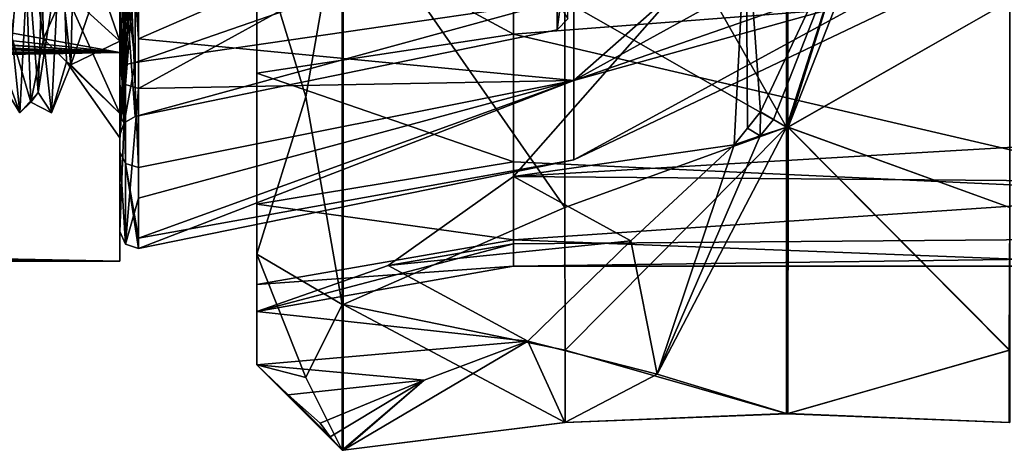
# Model space of a CAD drawing. Header units: millimetres. Extents: x -125 to 171, y -35 to 1363.
# Tile 135 of 256: x 113.83 to 125.34, y -22.4 to -17.37. Entities that reach past the tile are written whole.
import ezdxf

# ---------------------------------------------------------------- set-up
doc = ezdxf.new("R2010")
doc.units = ezdxf.units.MM
doc.header["$LTSCALE"] = 65.185185
for name, color, linetype in [('125', 7, 'CONTINUOUS'), ('129', 7, 'CONTINUOUS'), ('131', 7, 'CONTINUOUS'), ('132', 7, 'CONTINUOUS'), ('134', 7, 'CONTINUOUS'), ('2', 7, 'CONTINUOUS'), ('4', 7, 'CONTINUOUS'), ('67', 7, 'CONTINUOUS'), ('69', 7, 'CONTINUOUS'), ('70', 7, 'CONTINUOUS'), ('71', 7, 'CONTINUOUS'), ('729', 7, 'CONTINUOUS'), ('733', 7, 'CONTINUOUS'), ('734', 7, 'CONTINUOUS'), ('755', 7, 'CONTINUOUS'), ('758', 7, 'CONTINUOUS'), ('768', 7, 'CONTINUOUS'), ('864', 7, 'CONTINUOUS'), ('865', 7, 'CONTINUOUS'), ('866', 7, 'CONTINUOUS'), ('867', 7, 'CONTINUOUS'), ('868', 7, 'CONTINUOUS'), ('944', 7, 'CONTINUOUS'), ('945', 7, 'CONTINUOUS'), ('946', 7, 'CONTINUOUS'), ('947', 7, 'CONTINUOUS'), ('960', 7, 'CONTINUOUS'), ('961', 7, 'CONTINUOUS'), ('962', 7, 'CONTINUOUS'), ('963', 7, 'CONTINUOUS')]:
    doc.layers.add(name, color=color, linetype=linetype)

msp = doc.modelspace()

# ---------------------------------------------------------------- linework, layer by layer
at = {"layer": '125', "linetype": 'CONTINUOUS'}
for points in [[(125, -15.494, 6.418), (125, -13.944, 9.317), (120.306, -18.078, 5.874), (125, -15.494, 6.418)], [(120.306, -18.078, 5.874), (125, -13.944, 9.317), (120.306, -15.378, 11.173), (120.306, -18.078, 5.874)], [(120.306, -15.378, -11.173), (120.306, -18.078, -5.874), (115.218, -17.592, -9.685), (120.306, -15.378, -11.173)], [(115.218, -15.465, -12.81), (120.306, -15.378, -11.173), (115.218, -17.592, -9.685), (115.218, -15.465, -12.81)], [(120.306, -18.078, 5.874), (120.306, -15.378, 11.173), (115.218, -18.173, 8.545), (120.306, -18.078, 5.874)], [(115.218, -18.173, 8.545), (120.306, -15.378, 11.173), (115.218, -16.249, 11.799), (115.218, -18.173, 8.545)], [(120.306, -15.378, -11.173), (125, -15.494, -6.418), (120.306, -18.078, -5.874), (120.306, -15.378, -11.173)], [(125, -16.448, 3.272), (125, -15.494, 6.418), (120.306, -18.078, 5.874), (125, -16.448, 3.272)], [(125, -15.494, -6.418), (125, -16.448, -3.272), (120.306, -18.078, -5.874), (125, -15.494, -6.418)], [(125, -16.771), (125, -16.448, 3.272), (120.306, -19.008), (125, -16.771)], [(120.306, -19.008), (125, -16.448, 3.272), (120.306, -18.078, 5.874), (120.306, -19.008)], [(125, -16.448, -3.272), (125, -16.771), (120.306, -18.078, -5.874), (125, -16.448, -3.272)], [(120.306, -18.078, -5.874), (125, -16.771), (120.306, -19.008), (120.306, -18.078, -5.874)], [(115.218, -17.592, -9.685), (120.306, -18.078, -5.874), (115.218, -19.095, -6.216), (115.218, -17.592, -9.685)], [(120.306, -18.078, -5.874), (120.306, -19.008), (115.218, -19.922, -2.526), (120.306, -18.078, -5.874)], [(115.218, -19.095, -6.216), (120.306, -18.078, -5.874), (115.218, -19.922, -2.526), (115.218, -19.095, -6.216)], [(120.306, -19.008), (120.306, -18.078, 5.874), (115.218, -20.042, 1.252), (120.306, -19.008)], [(115.218, -20.042, 1.252), (120.306, -18.078, 5.874), (115.218, -19.453, 4.987), (115.218, -20.042, 1.252)], [(115.218, -19.453, 4.987), (120.306, -18.078, 5.874), (115.218, -18.173, 8.545), (115.218, -19.453, 4.987)], [(115.218, -19.922, -2.526), (120.306, -19.008), (115.218, -20.042, 1.252), (115.218, -19.922, -2.526)]]:
    msp.add_3dface(points, dxfattribs=at)
at = {"layer": '129', "linetype": 'CONTINUOUS'}
for points in [[(120.11, -17.152, -3.412), (120.11, -16.157, -6.693), (115.181, -17.869, -5.085), (120.11, -17.152, -3.412)], [(115.181, -17.869, -5.085), (120.11, -16.157, -6.693), (115.181, -16.631, -8.282), (115.181, -17.869, -5.085)], [(120.11, -16.157, 6.693), (120.11, -17.152, 3.412), (115.181, -17.869, 5.084), (120.11, -16.157, 6.693)], [(115.181, -16.631, 8.281), (120.11, -16.157, 6.693), (115.181, -17.869, 5.084), (115.181, -16.631, 8.281)], [(120.11, -17.488), (120.11, -17.152, -3.412), (115.181, -18.499, -1.715), (120.11, -17.488)], [(115.181, -18.499, -1.715), (120.11, -17.152, -3.412), (115.181, -17.869, -5.085), (115.181, -18.499, -1.715)], [(120.11, -17.152, 3.412), (120.11, -17.488), (115.181, -18.499, 1.714), (120.11, -17.152, 3.412)], [(115.181, -17.869, 5.084), (120.11, -17.152, 3.412), (115.181, -18.499, 1.714), (115.181, -17.869, 5.084)], [(115.181, -18.499, 1.714), (120.11, -17.488), (115.181, -18.499, -1.715), (115.181, -18.499, 1.714)]]:
    msp.add_3dface(points, dxfattribs=at)
at = {"layer": '131', "linetype": 'CONTINUOUS'}
for points in [[(115, -13.609, 14.495), (115, -17.989, 8.468), (115.065, -13.713, 14.599), (115, -13.609, 14.495)], [(115.065, -13.713, 14.599), (115, -17.989, 8.468), (115.065, -18.125, 8.525), (115.065, -13.713, 14.599)], [(115.218, -13.75, 14.636), (115.065, -13.713, 14.599), (115.065, -18.125, 8.525), (115.218, -13.75, 14.636)], [(115.218, -16.249, 11.799), (115.218, -13.75, 14.636), (115.065, -18.125, 8.525), (115.218, -16.249, 11.799)], [(115, -18.911, -6.139), (115, -15.324, -12.669), (115.065, -19.048, -6.196), (115, -18.911, -6.139)], [(115.065, -19.048, -6.196), (115, -15.324, -12.669), (115.065, -15.428, -12.774), (115.065, -19.048, -6.196)], [(115.218, -15.465, -12.81), (115.218, -17.592, -9.685), (115.065, -15.428, -12.774), (115.218, -15.465, -12.81)], [(115.218, -17.592, -9.685), (115.218, -19.095, -6.216), (115.065, -15.428, -12.774), (115.218, -17.592, -9.685)], [(115.218, -19.095, -6.216), (115.065, -19.048, -6.196), (115.065, -15.428, -12.774), (115.218, -19.095, -6.216)], [(115.218, -18.173, 8.545), (115.218, -16.249, 11.799), (115.065, -18.125, 8.525), (115.218, -18.173, 8.545)], [(115, -17.989, 8.468), (115, -19.843, 1.252), (115.065, -18.125, 8.525), (115, -17.989, 8.468)], [(115.065, -18.125, 8.525), (115, -19.843, 1.252), (115.065, -19.991, 1.252), (115.065, -18.125, 8.525)], [(115.218, -18.173, 8.545), (115.065, -18.125, 8.525), (115.065, -19.991, 1.252), (115.218, -18.173, 8.545)], [(115.218, -19.453, 4.987), (115.218, -18.173, 8.545), (115.065, -19.991, 1.252), (115.218, -19.453, 4.987)], [(115, -19.843, 1.252), (115, -18.911, -6.139), (115.065, -19.991, 1.252), (115, -19.843, 1.252)], [(115.065, -19.991, 1.252), (115, -18.911, -6.139), (115.065, -19.048, -6.196), (115.065, -19.991, 1.252)], [(115.218, -19.095, -6.216), (115.218, -19.922, -2.526), (115.065, -19.048, -6.196), (115.218, -19.095, -6.216)], [(115.218, -19.922, -2.526), (115.218, -20.042, 1.252), (115.065, -19.048, -6.196), (115.218, -19.922, -2.526)], [(115.218, -20.042, 1.252), (115.065, -19.991, 1.252), (115.065, -19.048, -6.196), (115.218, -20.042, 1.252)], [(115.218, -20.042, 1.252), (115.218, -19.453, 4.987), (115.065, -19.991, 1.252), (115.218, -20.042, 1.252)]]:
    msp.add_3dface(points, dxfattribs=at)
at = {"layer": '132', "linetype": 'CONTINUOUS'}
for points in [[(115, -16.662, -8.66), (115, -17.395, -7.072), (115.052, -14.781, -11.362), (115, -16.662, -8.66)], [(115, -17.395, -7.072), (115, -17.978, -5.423), (115.052, -14.781, -11.362), (115, -17.395, -7.072)], [(115.052, -14.781, -11.362), (115, -17.978, -5.423), (115.052, -17.895, -5.23), (115.052, -14.781, -11.362)], [(115.181, -14.826, -11.197), (115.052, -14.781, -11.362), (115.052, -17.895, -5.23), (115.181, -14.826, -11.197)], [(115.181, -16.631, -8.282), (115.181, -14.826, -11.197), (115.052, -17.895, -5.23), (115.181, -16.631, -8.282)], [(115.181, -16.631, 8.281), (115.181, -17.869, 5.084), (115.052, -16.724, 8.238), (115.181, -16.631, 8.281)], [(115.181, -17.869, -5.085), (115.181, -16.631, -8.282), (115.052, -17.895, -5.23), (115.181, -17.869, -5.085)], [(115.052, -18.573, 1.614), (115, -16.887, 8.211), (115.052, -16.724, 8.238), (115.052, -18.573, 1.614)], [(115.181, -17.869, 5.084), (115.181, -18.499, 1.714), (115.052, -16.724, 8.238), (115.181, -17.869, 5.084)], [(115.181, -18.499, 1.714), (115.052, -18.573, 1.614), (115.052, -16.724, 8.238), (115.181, -18.499, 1.714)], [(115, -17.578, 6.604), (115, -16.887, 8.211), (115.052, -18.573, 1.614), (115, -17.578, 6.604)], [(115, -18.116, 4.939), (115, -17.578, 6.604), (115.052, -18.573, 1.614), (115, -18.116, 4.939)], [(115, -17.978, -5.423), (115, -18.404, -3.726), (115.052, -17.895, -5.23), (115, -17.978, -5.423)], [(115, -18.404, -3.726), (115, -18.671, -1.997), (115.052, -17.895, -5.23), (115, -18.404, -3.726)], [(115, -18.671, -1.997), (115, -18.776, -0.251), (115.052, -17.895, -5.23), (115, -18.671, -1.997)], [(115, -18.776, -0.251), (115, -18.718, 1.497), (115.052, -17.895, -5.23), (115, -18.776, -0.251)], [(115.052, -17.895, -5.23), (115, -18.718, 1.497), (115.052, -18.573, 1.614), (115.052, -17.895, -5.23)], [(115.181, -18.499, -1.715), (115.181, -17.869, -5.085), (115.052, -18.573, 1.614), (115.181, -18.499, -1.715)], [(115.181, -17.869, -5.085), (115.052, -17.895, -5.23), (115.052, -18.573, 1.614), (115.181, -17.869, -5.085)], [(115, -18.497, 3.232), (115, -18.116, 4.939), (115.052, -18.573, 1.614), (115, -18.497, 3.232)], [(115, -18.718, 1.497), (115, -18.497, 3.232), (115.052, -18.573, 1.614), (115, -18.718, 1.497)], [(115.181, -18.499, 1.714), (115.181, -18.499, -1.715), (115.052, -18.573, 1.614), (115.181, -18.499, 1.714)]]:
    msp.add_3dface(points, dxfattribs=at)
at = {"layer": '134', "linetype": 'CONTINUOUS'}
for points in [[(120.11, -17.152, -3.412), (120.11, -17.488), (120.235, -16.509, -5.364), (120.11, -17.152, -3.412)], [(120.11, -17.488), (120.235, -17.358), (120.235, -16.509, -5.364), (120.11, -17.488)], [(120.11, -17.488), (120.11, -17.152, 3.412), (120.235, -17.358), (120.11, -17.488)]]:
    msp.add_3dface(points, dxfattribs=at)
at = {"layer": '2', "color": 7, "linetype": 'CONTINUOUS', "true_color": 0xe0f2ff}
for points in [[(115, -17.753, -10.25), (115, -13.177, -15.704), (115, -15.324, -12.669), (115, -17.753, -10.25)], [(115, -13.177, 15.704), (115, -17.753, 10.25), (115, -13.609, 14.495), (115, -13.177, 15.704)], [(115, -13.609, 14.495), (115, -17.753, 10.25), (115, -17.989, 8.468), (115, -13.609, 14.495)], [(115, -18.911, -6.139), (115, -17.753, -10.25), (115, -15.324, -12.669), (115, -18.911, -6.139)], [(115, -17.619, 6.413), (115, -16.238, 9.375), (115, -17.578, 6.604), (115, -17.619, 6.413)], [(115, -17.578, 6.604), (115, -16.238, 9.375), (115, -16.887, 8.211), (115, -17.578, 6.604)], [(115, -16.238, -9.375), (115, -17.619, -6.413), (115, -16.662, -8.66), (115, -16.238, -9.375)], [(115, -16.662, -8.66), (115, -17.619, -6.413), (115, -17.395, -7.072), (115, -16.662, -8.66)], [(115, -17.395, -7.072), (115, -17.619, -6.413), (115, -17.978, -5.423), (115, -17.395, -7.072)], [(115, -18.116, 4.939), (115, -17.619, 6.413), (115, -17.578, 6.604), (115, -18.116, 4.939)], [(115, -18.465, 3.256), (115, -17.619, 6.413), (115, -18.116, 4.939), (115, -18.465, 3.256)], [(115, -17.619, -6.413), (115, -18.465, -3.256), (115, -17.978, -5.423), (115, -17.619, -6.413)], [(115, -20.189, -3.56), (115, -17.753, -10.25), (115, -18.911, -6.139), (115, -20.189, -3.56)], [(115, -17.753, 10.25), (115, -20.189, 3.56), (115, -17.989, 8.468), (115, -17.753, 10.25)], [(115, -17.978, -5.423), (115, -18.465, -3.256), (115, -18.404, -3.726), (115, -17.978, -5.423)], [(115, -17.989, 8.468), (115, -20.189, 3.56), (115, -19.843, 1.252), (115, -17.989, 8.468)], [(115, -18.497, 3.232), (115, -18.465, 3.256), (115, -18.116, 4.939), (115, -18.497, 3.232)], [(115, -18.404, -3.726), (115, -18.465, -3.256), (115, -18.671, -1.997), (115, -18.404, -3.726)], [(115, -18.75, 0), (115, -18.465, 3.256), (115, -18.718, 1.497), (115, -18.75, 0)], [(115, -18.718, 1.497), (115, -18.465, 3.256), (115, -18.497, 3.232), (115, -18.718, 1.497)], [(115, -18.465, -3.256), (115, -18.75, 0), (115, -18.671, -1.997), (115, -18.465, -3.256)], [(115, -18.671, -1.997), (115, -18.75, 0), (115, -18.776, -0.251), (115, -18.671, -1.997)], [(115, -18.776, -0.251), (115, -18.75, 0), (115, -18.718, 1.497), (115, -18.776, -0.251)], [(115, -20.189, 3.56), (115, -20.189, -3.56), (115, -18.911, -6.139), (115, -20.189, 3.56)], [(115, -19.843, 1.252), (115, -20.189, 3.56), (115, -18.911, -6.139), (115, -19.843, 1.252)]]:
    msp.add_3dface(points, dxfattribs=at)
at = {"layer": '4', "color": 7, "linetype": 'CONTINUOUS', "true_color": 0xe0f2ff}
for points in [[(115, -13.177, 15.704), (-0.08, -17, 11.456), (3.46, -17.379, 10.874), (115, -13.177, 15.704)], [(115, -17.753, 10.25), (115, -13.177, 15.704), (3.46, -17.379, 10.874), (115, -17.753, 10.25)], [(115, -13.177, -15.704), (115, -17.753, -10.25), (90.285, -13.297, -15.603), (115, -13.177, -15.704)], [(90.285, -13.297, -15.603), (115, -17.753, -10.25), (87.133, -14.692, -14.297), (90.285, -13.297, -15.603)], [(87.133, -14.692, -14.297), (115, -17.753, -10.25), (84.211, -15.621, -13.275), (87.133, -14.692, -14.297)], [(84.211, -15.621, -13.275), (115, -17.753, -10.25), (83.839, -15.718, -13.16), (84.211, -15.621, -13.275)], [(83.839, -15.718, -13.16), (115, -17.753, -10.25), (80.692, -16.362, -12.35), (83.839, -15.718, -13.16)], [(80.692, -16.362, -12.35), (115, -17.753, -10.25), (77.767, -16.7, -11.89), (80.692, -16.362, -12.35)], [(77.767, -16.7, -11.89), (115, -17.753, -10.25), (74.998, -16.803, -11.743), (77.767, -16.7, -11.89)], [(74.998, -16.803, -11.743), (115, -17.753, -10.25), (-1.181, -17.044, -11.391), (74.998, -16.803, -11.743)], [(-1.181, -17.044, -11.391), (115, -17.753, -10.25), (2.41, -17.183, -11.181), (-1.181, -17.044, -11.391)], [(2.41, -17.183, -11.181), (115, -17.753, -10.25), (5.668, -18.038, -9.742), (2.41, -17.183, -11.181)], [(6.534, -18.395, 9.049), (115, -17.753, 10.25), (3.46, -17.379, 10.874), (6.534, -18.395, 9.049)], [(115, -17.753, -10.25), (115, -20.189, -3.56), (5.668, -18.038, -9.742), (115, -17.753, -10.25)], [(8.784, -19.627, 5.919), (115, -17.753, 10.25), (6.534, -18.395, 9.049), (8.784, -19.627, 5.919)], [(115, -20.189, 3.56), (115, -17.753, 10.25), (8.784, -19.627, 5.919), (115, -20.189, 3.56)], [(5.668, -18.038, -9.742), (115, -20.189, -3.56), (8.2, -19.261, -7.018), (5.668, -18.038, -9.742)], [(8.2, -19.261, -7.018), (115, -20.189, -3.56), (9.698, -20.274, -3.036), (8.2, -19.261, -7.018)], [(9.905, -20.435, 1.633), (115, -20.189, 3.56), (8.784, -19.627, 5.919), (9.905, -20.435, 1.633)], [(115, -20.189, -3.56), (115, -20.189, 3.56), (9.698, -20.274, -3.036), (115, -20.189, -3.56)], [(9.698, -20.274, -3.036), (115, -20.189, 3.56), (9.905, -20.435, 1.633), (9.698, -20.274, -3.036)]]:
    msp.add_3dface(points, dxfattribs=at)
at = {"layer": '67', "color": 7, "linetype": 'CONTINUOUS', "true_color": 0xe0f2ff}
for points in [[(115, -16.238, 9.375), (115, -17.619, 6.413), (114.327, -15.676, 9.004), (115, -16.238, 9.375)], [(114.327, -15.676, 9.004), (115, -17.619, 6.413), (114.353, -17.026, 6.151), (114.327, -15.676, 9.004)], [(114.429, -17.895, -3.201), (115, -16.238, -9.375), (114.48, -15.768, -9.15), (114.429, -17.895, -3.201)], [(115, -17.619, -6.413), (115, -16.238, -9.375), (114.429, -17.895, -3.201), (115, -17.619, -6.413)], [(115, -17.619, 6.413), (115, -18.465, 3.256), (114.353, -17.026, 6.151), (115, -17.619, 6.413)], [(114.353, -17.026, 6.151), (115, -18.465, 3.256), (114.378, -17.861, 3.104), (114.353, -17.026, 6.151)], [(115, -18.465, -3.256), (115, -17.619, -6.413), (114.429, -17.895, -3.201), (115, -18.465, -3.256)], [(115, -18.465, 3.256), (115, -18.75, 0), (114.378, -17.861, 3.104), (115, -18.465, 3.256)], [(115, -18.75, 0), (115, -18.465, -3.256), (114.378, -17.861, 3.104), (115, -18.75, 0)], [(114.378, -17.861, 3.104), (115, -18.465, -3.256), (114.429, -17.895, -3.201), (114.378, -17.861, 3.104)]]:
    msp.add_3dface(points, dxfattribs=at)
at = {"layer": '69', "color": 7, "linetype": 'CONTINUOUS', "true_color": 0xe0f2ff}
for points in [[(113.925, -16.645, -8.073), (113.396, -17.256, -4.16), (113.833, -18.457, -1.252), (113.925, -16.645, -8.073)], [(113.396, -17.256, -4.16), (113.31, -17.612, 2.211), (113.833, -18.457, -1.252), (113.396, -17.256, -4.16)], [(113.833, -18.457, -1.252), (113.31, -17.612, 2.211), (113.742, -17.583, 5.752), (113.833, -18.457, -1.252)]]:
    msp.add_3dface(points, dxfattribs=at)
at = {"layer": '70', "color": 7, "linetype": 'CONTINUOUS', "true_color": 0xe0f2ff}
for points in [[(113.742, -17.583, 5.752), (113.65, -14.149, 11.918), (113.87, -15.922, 9.615), (113.742, -17.583, 5.752)], [(114.108, -17.593, 5.722), (113.87, -15.922, 9.615), (114.016, -14.168, 11.895), (114.108, -17.593, 5.722)], [(114.137, -15.6, -10.129), (113.925, -16.645, -8.073), (114.048, -18.219, -3.747), (114.137, -15.6, -10.129)], [(114.137, -15.6, -10.129), (114.048, -18.219, -3.747), (114.291, -16.63, -8.105), (114.137, -15.6, -10.129)], [(113.959, -18.331, 3.151), (113.742, -17.583, 5.752), (113.87, -15.922, 9.615), (113.959, -18.331, 3.151)], [(113.959, -18.331, 3.151), (113.87, -15.922, 9.615), (114.108, -17.593, 5.722), (113.959, -18.331, 3.151)], [(113.925, -16.645, -8.073), (113.833, -18.457, -1.252), (114.048, -18.219, -3.747), (113.925, -16.645, -8.073)], [(114.291, -16.63, -8.105), (114.048, -18.219, -3.747), (114.2, -18.455, -1.285), (114.291, -16.63, -8.105)], [(113.833, -18.457, -1.252), (113.742, -17.583, 5.752), (113.959, -18.331, 3.151), (113.833, -18.457, -1.252)], [(114.2, -18.455, -1.285), (113.959, -18.331, 3.151), (114.108, -17.593, 5.722), (114.2, -18.455, -1.285)], [(114.048, -18.219, -3.747), (113.833, -18.457, -1.252), (113.959, -18.331, 3.151), (114.048, -18.219, -3.747)], [(114.048, -18.219, -3.747), (113.959, -18.331, 3.151), (114.2, -18.455, -1.285), (114.048, -18.219, -3.747)]]:
    msp.add_3dface(points, dxfattribs=at)
at = {"layer": '71', "color": 7, "linetype": 'CONTINUOUS', "true_color": 0xe0f2ff}
for points in [[(114.353, -17.026, 6.151), (114.108, -17.593, 5.722), (114.016, -14.168, 11.895), (114.353, -17.026, 6.151)], [(114.429, -17.895, -3.201), (114.48, -15.768, -9.15), (114.291, -16.63, -8.105), (114.429, -17.895, -3.201)], [(114.429, -17.895, -3.201), (114.291, -16.63, -8.105), (114.2, -18.455, -1.285), (114.429, -17.895, -3.201)], [(114.353, -17.026, 6.151), (114.378, -17.861, 3.104), (114.108, -17.593, 5.722), (114.353, -17.026, 6.151)], [(114.378, -17.861, 3.104), (114.2, -18.455, -1.285), (114.108, -17.593, 5.722), (114.378, -17.861, 3.104)], [(114.378, -17.861, 3.104), (114.429, -17.895, -3.201), (114.2, -18.455, -1.285), (114.378, -17.861, 3.104)]]:
    msp.add_3dface(points, dxfattribs=at)
at = {"layer": '729', "linetype": 'CONTINUOUS'}
for points in [[(119.6, -17.537, 10.125), (119.6, -15.512, 13.017), (127.6, -16.919, 11.128), (119.6, -17.537, 10.125)], [(127.6, -19.399, 5.808), (119.6, -17.537, 10.125), (127.6, -16.919, 11.128), (127.6, -19.399, 5.808)], [(119.6, -19.029, 6.926), (119.6, -17.537, 10.125), (127.6, -19.399, 5.808), (119.6, -19.029, 6.926)], [(119.6, -19.942, 3.516), (119.6, -19.029, 6.926), (127.6, -19.399, 5.808), (119.6, -19.942, 3.516)], [(127.6, -20.25), (119.6, -19.942, 3.516), (127.6, -19.399, 5.808), (127.6, -20.25)], [(119.6, -20.25), (119.6, -19.942, 3.516), (127.6, -20.25), (119.6, -20.25)]]:
    msp.add_3dface(points, dxfattribs=at)
at = {"layer": '733', "linetype": 'CONTINUOUS'}
for points in [[(116.6, -17.995, 10.39), (116.6, -16.393, 13.756), (116.6, -15.918, 13.357), (116.6, -17.995, 10.39)], [(116.6, -20.109, 7.319), (116.6, -16.393, 13.756), (116.6, -17.995, 10.39), (116.6, -20.109, 7.319)], [(116.6, -19.526, 7.107), (116.6, -20.109, 7.319), (116.6, -17.995, 10.39), (116.6, -19.526, 7.107)], [(116.6, -20.463, 3.608), (116.6, -20.109, 7.319), (116.6, -19.526, 7.107), (116.6, -20.463, 3.608)], [(116.6, -21.4), (116.6, -20.109, 7.319), (116.6, -20.463, 3.608), (116.6, -21.4)], [(116.6, -20.779), (116.6, -21.4), (116.6, -20.463, 3.608), (116.6, -20.779)]]:
    msp.add_3dface(points, dxfattribs=at)
at = {"layer": '734', "linetype": 'CONTINUOUS'}
for points in [[(122.32, -16.111, -12.268), (119.6, -19.201, -6.434), (168.1, -16.35, -11.947), (122.32, -16.111, -12.268)], [(168.1, -16.35, -11.947), (119.6, -19.201, -6.434), (168.1, -19.595, -5.11), (168.1, -16.35, -11.947)], [(119.6, -19.201, -6.434), (119.6, -19.986, -3.259), (168.1, -19.595, -5.11), (119.6, -19.201, -6.434)], [(119.6, -20.25), (127.6, -20.25), (168.1, -19.595, -5.11), (119.6, -20.25)], [(119.6, -19.986, -3.259), (119.6, -20.25), (168.1, -19.595, -5.11), (119.6, -19.986, -3.259)]]:
    msp.add_3dface(points, dxfattribs=at)
at = {"layer": '755', "linetype": 'CONTINUOUS'}
for points in [[(119.6, -15.512, 13.017), (119.6, -17.537, 10.125), (116.6, -15.918, 13.357), (119.6, -15.512, 13.017)], [(119.6, -17.537, 10.125), (116.6, -17.995, 10.39), (116.6, -15.918, 13.357), (119.6, -17.537, 10.125)], [(119.6, -17.537, 10.125), (119.6, -19.029, 6.926), (116.6, -17.995, 10.39), (119.6, -17.537, 10.125)], [(119.6, -19.029, 6.926), (116.6, -19.526, 7.107), (116.6, -17.995, 10.39), (119.6, -19.029, 6.926)], [(119.6, -19.029, 6.926), (119.6, -19.942, 3.516), (116.6, -19.526, 7.107), (119.6, -19.029, 6.926)], [(119.6, -19.986, -3.259), (119.6, -19.201, -6.434), (118.136, -20.242, -3.294), (119.6, -19.986, -3.259)], [(119.6, -19.942, 3.516), (116.6, -20.463, 3.608), (116.6, -19.526, 7.107), (119.6, -19.942, 3.516)], [(119.6, -19.942, 3.516), (119.6, -20.25), (116.6, -20.463, 3.608), (119.6, -19.942, 3.516)], [(116.6, -20.779), (119.6, -20.25), (119.6, -19.986, -3.259), (116.6, -20.779)], [(116.6, -20.779), (119.6, -19.986, -3.259), (118.136, -20.242, -3.294), (116.6, -20.779)], [(119.6, -20.25), (116.6, -20.779), (116.6, -20.463, 3.608), (119.6, -20.25)]]:
    msp.add_3dface(points, dxfattribs=at)
at = {"layer": '758', "linetype": 'CONTINUOUS'}
for points in [[(117.6, -15.839, 15.839), (116.6, -16.393, 13.756), (117.173, -18.269, 12.208), (117.6, -15.839, 15.839)], [(116.6, -16.393, 13.756), (116.6, -20.109, 7.319), (117.173, -18.269, 12.208), (116.6, -16.393, 13.756)], [(117.173, -18.269, 12.208), (116.6, -20.109, 7.319), (117.6, -20.695, 8.572), (117.173, -18.269, 12.208)], [(116.6, -20.109, 7.319), (116.6, -21.4), (117.173, -21.55, 4.288), (116.6, -20.109, 7.319)], [(117.6, -20.695, 8.572), (116.6, -20.109, 7.319), (117.173, -21.55, 4.288), (117.6, -20.695, 8.572)], [(117.173, -21.55, 4.288), (116.6, -21.4), (117.6, -22.4), (117.173, -21.55, 4.288)], [(117.6, -22.4), (116.6, -21.4), (116.967, -21.753, -0.787), (117.6, -22.4)], [(117.457, -22.243, -0.793), (117.6, -22.4), (116.967, -21.753, -0.787), (117.457, -22.243, -0.793)], [(117.342, -22.085, -1.592), (117.457, -22.243, -0.793), (116.967, -21.753, -0.787), (117.342, -22.085, -1.592)]]:
    msp.add_3dface(points, dxfattribs=at)
at = {"layer": '768', "linetype": 'CONTINUOUS'}
for points in [[(122.489, -18.444, -12.628), (122.32, -16.111, -12.268), (123.628, -16.015, -15.071), (122.489, -18.444, -12.628)], [(119.6, -19.201, -6.434), (122.32, -16.111, -12.268), (122.18, -18.83, -11.966), (119.6, -19.201, -6.434)], [(122.18, -18.83, -11.966), (122.32, -16.111, -12.268), (122.334, -18.637, -12.297), (122.18, -18.83, -11.966)], [(122.334, -18.637, -12.297), (122.32, -16.111, -12.268), (122.489, -18.444, -12.628), (122.334, -18.637, -12.297)], [(120.973, -19.953, -9.378), (119.6, -19.201, -6.434), (122.18, -18.83, -11.966), (120.973, -19.953, -9.378)], [(118.136, -20.242, -3.294), (119.6, -19.201, -6.434), (120.973, -19.953, -9.378), (118.136, -20.242, -3.294)], [(119.767, -21.126, -6.791), (118.136, -20.242, -3.294), (120.973, -19.953, -9.378), (119.767, -21.126, -6.791)], [(116.6, -20.779), (118.136, -20.242, -3.294), (119.767, -21.126, -6.791), (116.6, -20.779)], [(116.6, -21.4), (116.6, -20.779), (119.767, -21.126, -6.791), (116.6, -21.4)], [(118.556, -21.581, -4.195), (116.6, -21.4), (119.767, -21.126, -6.791), (118.556, -21.581, -4.195)], [(116.967, -21.753, -0.787), (116.6, -21.4), (118.556, -21.581, -4.195), (116.967, -21.753, -0.787)], [(117.342, -22.085, -1.592), (116.967, -21.753, -0.787), (118.556, -21.581, -4.195), (117.342, -22.085, -1.592)]]:
    msp.add_3dface(points, dxfattribs=at)
at = {"layer": '864', "linetype": 'CONTINUOUS'}
for points in [[(122.79, -12.445, 18.625), (120.2, -14.074, 17.149), (122.79, -18.625, 12.445), (122.79, -12.445, 18.625)], [(122.798, -12.445, 18.625), (122.79, -12.445, 18.625), (122.798, -18.625, 12.445), (122.798, -12.445, 18.625)], [(122.798, -18.625, 12.445), (122.79, -12.445, 18.625), (122.79, -18.625, 12.445), (122.798, -18.625, 12.445)], [(122.806, -12.444, 18.626), (122.798, -12.445, 18.625), (122.806, -18.625, 12.446), (122.806, -12.444, 18.626)], [(122.806, -18.625, 12.446), (122.798, -12.445, 18.625), (122.798, -18.625, 12.445), (122.806, -18.625, 12.446)], [(125.4, -17.149, 14.074), (122.806, -12.444, 18.626), (122.806, -18.625, 12.446), (125.4, -17.149, 14.074)], [(122.79, -18.625, 12.445), (120.2, -14.074, 17.149), (120.2, -17.149, 14.074), (122.79, -18.625, 12.445)]]:
    msp.add_3dface(points, dxfattribs=at)
at = {"layer": '865', "linetype": 'CONTINUOUS'}
for points in [[(122.79, -18.625, 12.445), (120.2, -19.565, 10.458), (120.205, -21.23, 6.435), (122.79, -18.625, 12.445)], [(122.8, -21.973, 4.362), (122.79, -18.625, 12.445), (120.205, -21.23, 6.435), (122.8, -21.973, 4.362)], [(122.798, -18.625, 12.445), (122.79, -18.625, 12.445), (122.8, -21.973, 4.362), (122.798, -18.625, 12.445)], [(122.806, -18.625, 12.446), (122.798, -18.625, 12.445), (122.8, -21.973, 4.362), (122.806, -18.625, 12.446)], [(125.395, -21.23, 6.435), (122.806, -18.625, 12.446), (122.8, -21.973, 4.362), (125.395, -21.23, 6.435)], [(125.4, -19.565, 10.458), (122.806, -18.625, 12.446), (125.395, -21.23, 6.435), (125.4, -19.565, 10.458)], [(120.2, -19.565, 10.458), (117.61, -20.695, 8.572), (120.205, -21.23, 6.435), (120.2, -19.565, 10.458)]]:
    msp.add_3dface(points, dxfattribs=at)
at = {"layer": '866', "linetype": 'CONTINUOUS'}
for points in [[(122.79, -21.97, -4.37), (120.205, -22.077, 2.179), (120.2, -22.077, -2.174), (122.79, -21.97, -4.37)], [(122.8, -21.973, 4.362), (120.205, -22.077, 2.179), (122.798, -21.97, -4.37), (122.8, -21.973, 4.362)], [(122.798, -21.97, -4.37), (120.205, -22.077, 2.179), (122.79, -21.97, -4.37), (122.798, -21.97, -4.37)], [(122.806, -21.97, -4.369), (122.8, -21.973, 4.362), (122.798, -21.97, -4.37), (122.806, -21.97, -4.369)], [(125.395, -22.077, 2.179), (122.8, -21.973, 4.362), (122.806, -21.97, -4.369), (125.395, -22.077, 2.179)], [(125.4, -22.077, -2.174), (125.395, -22.077, 2.179), (122.806, -21.97, -4.369), (125.4, -22.077, -2.174)], [(120.205, -22.077, 2.179), (117.61, -22.4, 0), (120.2, -22.077, -2.174), (120.205, -22.077, 2.179)]]:
    msp.add_3dface(points, dxfattribs=at)
at = {"layer": '867', "linetype": 'CONTINUOUS'}
for points in [[(122.79, -21.97, -4.37), (121.28, -21.512, -5.571), (122.79, -18.625, -12.445), (122.79, -21.97, -4.37)], [(122.79, -18.625, -12.445), (121.28, -21.512, -5.571), (122.485, -18.727, -12.205), (122.79, -18.625, -12.445)], [(122.798, -21.97, -4.37), (122.79, -21.97, -4.37), (122.8, -18.625, -12.445), (122.798, -21.97, -4.37)], [(122.8, -18.625, -12.445), (122.79, -21.97, -4.37), (122.79, -18.625, -12.445), (122.8, -18.625, -12.445)], [(122.806, -21.97, -4.369), (122.798, -21.97, -4.37), (122.8, -18.625, -12.445), (122.806, -21.97, -4.369)], [(122.81, -18.625, -12.445), (122.806, -21.97, -4.369), (122.8, -18.625, -12.445), (122.81, -18.625, -12.445)], [(125.4, -21.229, -6.44), (122.806, -21.97, -4.369), (122.81, -18.625, -12.445), (125.4, -21.229, -6.44)], [(125.4, -19.565, -10.458), (125.4, -21.229, -6.44), (122.81, -18.625, -12.445), (125.4, -19.565, -10.458)], [(121.28, -21.512, -5.571), (122.18, -18.83, -11.966), (122.485, -18.727, -12.205), (121.28, -21.512, -5.571)], [(120.973, -19.953, -9.378), (122.18, -18.83, -11.966), (121.28, -21.512, -5.571), (120.973, -19.953, -9.378)], [(119.767, -21.126, -6.791), (120.973, -19.953, -9.378), (121.28, -21.512, -5.571), (119.767, -21.126, -6.791)]]:
    msp.add_3dface(points, dxfattribs=at)
at = {"layer": '868', "linetype": 'CONTINUOUS'}
for points in [[(123.628, -16.015, -15.071), (124.759, -13.659, -17.497), (122.81, -18.625, -12.445), (123.628, -16.015, -15.071)], [(122.81, -18.625, -12.445), (124.759, -13.659, -17.497), (125.4, -17.149, -14.074), (122.81, -18.625, -12.445)], [(122.489, -18.444, -12.628), (123.628, -16.015, -15.071), (122.639, -18.534, -12.536), (122.489, -18.444, -12.628)], [(123.628, -16.015, -15.071), (122.79, -18.625, -12.445), (122.639, -18.534, -12.536), (123.628, -16.015, -15.071)], [(123.628, -16.015, -15.071), (122.8, -18.625, -12.445), (122.79, -18.625, -12.445), (123.628, -16.015, -15.071)], [(123.628, -16.015, -15.071), (122.81, -18.625, -12.445), (122.8, -18.625, -12.445), (123.628, -16.015, -15.071)]]:
    msp.add_3dface(points, dxfattribs=at)
at = {"layer": '944', "linetype": 'CONTINUOUS'}
msp.add_3dface([(125.4, -17.149, 14.074), (122.806, -18.625, 12.446), (125.4, -19.565, 10.458), (125.4, -17.149, 14.074)], dxfattribs=at)
at = {"layer": '945', "linetype": 'CONTINUOUS'}
msp.add_3dface([(125.395, -21.23, 6.435), (122.8, -21.973, 4.362), (125.395, -22.077, 2.179), (125.395, -21.23, 6.435)], dxfattribs=at)
at = {"layer": '946', "linetype": 'CONTINUOUS'}
msp.add_3dface([(125.4, -22.077, -2.174), (122.806, -21.97, -4.369), (125.4, -21.229, -6.44), (125.4, -22.077, -2.174)], dxfattribs=at)
at = {"layer": '947', "linetype": 'CONTINUOUS'}
msp.add_3dface([(125.4, -19.565, -10.458), (122.81, -18.625, -12.445), (125.4, -17.149, -14.074), (125.4, -19.565, -10.458)], dxfattribs=at)
at = {"layer": '960', "linetype": 'CONTINUOUS'}
for points in [[(117.6, -15.839, 15.839), (117.173, -18.269, 12.208), (117.6, -20.695, 8.572), (117.6, -15.839, 15.839)], [(117.6, -15.839, 15.839), (117.6, -20.695, 8.572), (117.605, -20.695, 8.572), (117.6, -15.839, 15.839)], [(117.605, -15.839, 15.839), (117.6, -15.839, 15.839), (117.605, -20.695, 8.572), (117.605, -15.839, 15.839)], [(117.61, -20.695, 8.572), (117.61, -15.839, 15.839), (117.605, -15.839, 15.839), (117.61, -20.695, 8.572)], [(117.61, -20.695, 8.572), (117.605, -15.839, 15.839), (117.605, -20.695, 8.572), (117.61, -20.695, 8.572)], [(120.2, -17.149, 14.074), (117.61, -15.839, 15.839), (120.2, -19.565, 10.458), (120.2, -17.149, 14.074)], [(117.61, -15.839, 15.839), (117.61, -20.695, 8.572), (120.2, -19.565, 10.458), (117.61, -15.839, 15.839)], [(122.79, -18.625, 12.445), (120.2, -17.149, 14.074), (120.2, -19.565, 10.458), (122.79, -18.625, 12.445)]]:
    msp.add_3dface(points, dxfattribs=at)
at = {"layer": '961', "linetype": 'CONTINUOUS'}
for points in [[(117.6, -20.695, 8.572), (117.173, -21.55, 4.288), (117.6, -22.4), (117.6, -20.695, 8.572)], [(117.6, -20.695, 8.572), (117.6, -22.4), (117.605, -22.4, 0), (117.6, -20.695, 8.572)], [(117.605, -20.695, 8.572), (117.6, -20.695, 8.572), (117.605, -22.4, 0), (117.605, -20.695, 8.572)], [(117.61, -22.4, 0), (117.61, -20.695, 8.572), (117.605, -20.695, 8.572), (117.61, -22.4, 0)], [(117.61, -22.4, 0), (117.605, -20.695, 8.572), (117.605, -22.4, 0), (117.61, -22.4, 0)], [(120.205, -21.23, 6.435), (117.61, -20.695, 8.572), (120.205, -22.077, 2.179), (120.205, -21.23, 6.435)], [(117.61, -20.695, 8.572), (117.61, -22.4, 0), (120.205, -22.077, 2.179), (117.61, -20.695, 8.572)], [(122.8, -21.973, 4.362), (120.205, -21.23, 6.435), (120.205, -22.077, 2.179), (122.8, -21.973, 4.362)]]:
    msp.add_3dface(points, dxfattribs=at)
at = {"layer": '962', "linetype": 'CONTINUOUS'}
for points in [[(118.556, -21.581, -4.195), (119.767, -21.126, -6.791), (117.61, -22.4, 0), (118.556, -21.581, -4.195)], [(117.61, -22.4, 0), (119.767, -21.126, -6.791), (120.2, -22.077, -2.174), (117.61, -22.4, 0)], [(120.2, -22.077, -2.174), (119.767, -21.126, -6.791), (121.28, -21.512, -5.571), (120.2, -22.077, -2.174)], [(122.79, -21.97, -4.37), (120.2, -22.077, -2.174), (121.28, -21.512, -5.571), (122.79, -21.97, -4.37)], [(117.457, -22.243, -0.793), (117.342, -22.085, -1.592), (118.556, -21.581, -4.195), (117.457, -22.243, -0.793)], [(117.6, -22.4), (117.457, -22.243, -0.793), (118.556, -21.581, -4.195), (117.6, -22.4)], [(117.6, -22.4), (118.556, -21.581, -4.195), (117.605, -22.4, 0), (117.6, -22.4)], [(118.556, -21.581, -4.195), (117.61, -22.4, 0), (117.605, -22.4, 0), (118.556, -21.581, -4.195)]]:
    msp.add_3dface(points, dxfattribs=at)
at = {"layer": '963', "linetype": 'CONTINUOUS'}
for points in [[(122.334, -18.637, -12.297), (122.489, -18.444, -12.628), (122.485, -18.727, -12.205), (122.334, -18.637, -12.297)], [(122.485, -18.727, -12.205), (122.489, -18.444, -12.628), (122.639, -18.534, -12.536), (122.485, -18.727, -12.205)], [(122.18, -18.83, -11.966), (122.334, -18.637, -12.297), (122.485, -18.727, -12.205), (122.18, -18.83, -11.966)], [(122.79, -18.625, -12.445), (122.485, -18.727, -12.205), (122.639, -18.534, -12.536), (122.79, -18.625, -12.445)]]:
    msp.add_3dface(points, dxfattribs=at)

doc.saveas('drawing.dxf')
